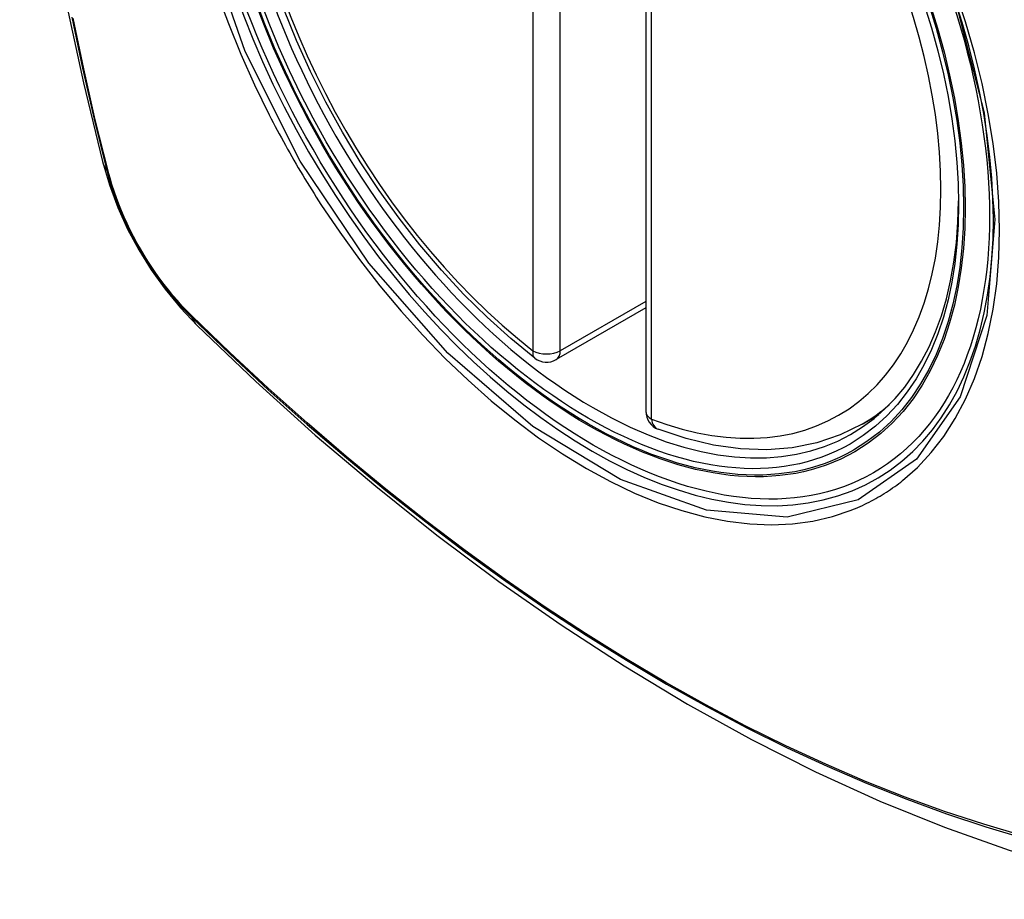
# Model space of a CAD drawing. Header units: inches. Extents: x 327.4 to 387.5, y 121.2 to 187.
# Tile 59 of 73: x 374.663 to 375.265, y 151.261 to 151.798. Entities that reach past the tile are written whole.
import ezdxf

# ---------------------------------------------------------------- set-up
doc = ezdxf.new("R2010")
doc.units = ezdxf.units.IN
doc.header["$MEASUREMENT"] = 0
doc.layers.add('Visible Edges(ANSI)', color=7, linetype='Continuous', lineweight=25)
doc.layers.add('Visible Tangent Edges(ANSI)', color=7, linetype='Continuous', lineweight=25)

msp = doc.modelspace()

# ---------------------------------------------------------------- linework, layer by layer
at = {"layer": 'Visible Edges(ANSI)'}
for p, q in [((375.0458, 152.0436), (375.0458, 151.55893)), ((375.0458, 151.62205), (374.99113, 151.59049)), ((375.17792, 151.5511), (375.18819, 151.55703))]:
    msp.add_line(p, q, dxfattribs=at)
at = {"layer": 'Visible Edges(ANSI)', "flags": 128}
for points in [[(374.71754, 152.4186), (374.7047, 152.38054), (374.69364, 152.34136), (374.68434, 152.30112), (374.67678, 152.2599), (374.67094, 152.21777), (374.66679, 152.17477), (374.66432, 152.13097), (374.6635, 152.08645), (374.66431, 152.04125), (374.66674, 151.99544), (374.67076, 151.94909), (374.67635, 151.90225), (374.6835, 151.855), (374.69218, 151.8074), (374.70237, 151.75953), (374.71405, 151.71144)], [(374.97799, 151.59139), (374.9633, 151.6034), (374.94888, 151.61638), (374.9348, 151.63029), (374.92112, 151.64505), (374.90788, 151.66061), (374.89516, 151.67689), (374.88301, 151.69382), (374.87147, 151.71132), (374.8606, 151.72932), (374.85045, 151.74773), (374.84106, 151.76647), (374.83248, 151.78546), (374.82475, 151.80462)], [(374.71405, 151.71144), (374.71829, 151.69715), (374.72343, 151.68342), (374.72942, 151.67022), (374.73622, 151.6575), (374.74384, 151.64525), (374.75228, 151.63346), (374.76159, 151.62215), (374.77185, 151.61133)], [(374.77185, 151.61133), (374.80766, 151.57717), (374.84402, 151.54441), (374.8809, 151.51309), (374.91825, 151.48328), (374.95601, 151.45501), (374.99415, 151.42836), (375.0326, 151.40335), (375.07134, 151.38005), (375.11031, 151.35849), (375.14947, 151.33874), (375.18878, 151.32083), (375.2282, 151.30482), (375.26768, 151.29076), (375.30717, 151.27869), (375.34663, 151.26868), (375.38601, 151.26077)], [(375.17792, 151.5511), (375.16451, 151.54451), (375.15024, 151.53969), (375.13524, 151.53666), (375.11965, 151.53544), (375.10357, 151.53599), (375.08711, 151.53827), (375.07037, 151.54225), (375.05343, 151.54788)]]:
    msp.add_lwpolyline(points, dxfattribs=at)
at = {"layer": 'Visible Edges(ANSI)'}
for centre, start, end in [((374.98523, 151.60072), 232.17173, 300), ((375.05761, 151.55893), 180, 249.28185)]:
    msp.add_arc(centre, 0.01181, start, end, dxfattribs=at)
msp.add_ellipse((375.01063, 151.81593), major_axis=(-0.15994, 0.27703), ratio=0.57735, dxfattribs=at)
msp.add_ellipse((375.01411, 151.81794), major_axis=(0.15748, -0.27276), ratio=0.57735, start_param=2.363977, end_param=7.060801, dxfattribs=at)
at = {"layer": 'Visible Tangent Edges(ANSI)'}
for p, q in [((374.97688, 152.08057), (374.97688, 151.5959)), ((374.99358, 151.5959), (374.99358, 152.08057)), ((375.04926, 151.55411), (375.04926, 152.03878)), ((374.71757, 151.70532), (374.71745, 151.70577)), ((375.0458, 151.62604), (374.99358, 151.5959)), ((374.76864, 151.61711), (374.76831, 151.61744))]:
    msp.add_line(p, q, dxfattribs=at)
at = {"layer": 'Visible Tangent Edges(ANSI)', "flags": 128}
for points in [[(375.23476, 151.80974), (375.25249, 151.74124), (375.25903, 151.67609), (375.2541, 151.61744), (375.23783, 151.56781), (375.21121, 151.52966), (375.17541, 151.50478), (375.13206, 151.49423), (375.08292, 151.49843), (375.03037, 151.51718), (374.97682, 151.54968), (374.92484, 151.59435), (374.87671, 151.64928), (374.83485, 151.71164), (374.80123, 151.77872), (374.7771, 151.8478)], [(374.78397, 151.81469), (374.79091, 151.79577), (374.79857, 151.77697), (374.80691, 151.75834), (374.81593, 151.73992)], [(375.20265, 151.51664), (375.21173, 151.52464), (375.22012, 151.53362), (375.2278, 151.54353), (375.23477, 151.55441), (375.24099, 151.56621), (375.24645, 151.57886), (375.25111, 151.59229), (375.25495, 151.60644), (375.25794, 151.62126), (375.26007, 151.63672), (375.26136, 151.65285), (375.26179, 151.66957), (375.26137, 151.68679), (375.26008, 151.70443), (375.25794, 151.7224), (375.25495, 151.74068), (375.25113, 151.7592), (375.24649, 151.77791), (375.24105, 151.79675), (375.23482, 151.81567)], [(374.69537, 151.79957), (374.70181, 151.76854), (374.70892, 151.73734), (374.71667, 151.70601)], [(374.71745, 151.70577), (374.70968, 151.73703), (374.70257, 151.76816), (374.6961, 151.79913)], [(374.81593, 151.73992), (374.81712, 151.73759), (374.81833, 151.73526), (374.81955, 151.73293), (374.82078, 151.73061), (374.82202, 151.7283), (374.82327, 151.72599), (374.82453, 151.72368), (374.8258, 151.72138), (374.82708, 151.71908), (374.82837, 151.71679), (374.82967, 151.7145), (374.83098, 151.71222), (374.8323, 151.70995), (374.83363, 151.70768), (374.83497, 151.70541), (374.83632, 151.70316), (374.83767, 151.7009), (374.83904, 151.69866), (374.84042, 151.69642), (374.84181, 151.69418), (374.84321, 151.69196), (374.84461, 151.68974), (374.84603, 151.68752), (374.84745, 151.68531)], [(374.71667, 151.70601), (374.71777, 151.70196), (374.71897, 151.6979), (374.72028, 151.69383), (374.7217, 151.68976), (374.72323, 151.68568), (374.72485, 151.68162), (374.72658, 151.67757), (374.72841, 151.67354), (374.73033, 151.66954), (374.73235, 151.66557), (374.73445, 151.66163), (374.73664, 151.65774), (374.73892, 151.6539), (374.74127, 151.65011), (374.7437, 151.64638), (374.74621, 151.64271), (374.74879, 151.63912), (374.75143, 151.6356), (374.75414, 151.63216), (374.7569, 151.6288), (374.75972, 151.62553), (374.76258, 151.62236), (374.7655, 151.61929), (374.76846, 151.61632)], [(374.76831, 151.61744), (374.76541, 151.62037), (374.76256, 151.6234), (374.75976, 151.62652), (374.757, 151.62973), (374.7543, 151.63303), (374.75166, 151.6364), (374.74908, 151.63985), (374.74656, 151.64337), (374.74412, 151.64696), (374.74174, 151.65061), (374.73944, 151.65431), (374.73721, 151.65807), (374.73507, 151.66188), (374.73301, 151.66572), (374.73104, 151.66961), (374.72916, 151.67352), (374.72736, 151.67746), (374.72567, 151.68142), (374.72406, 151.68539), (374.72256, 151.68938), (374.72116, 151.69337), (374.71986, 151.69736), (374.71866, 151.70134), (374.71757, 151.70532)], [(374.84745, 151.68531), (374.85893, 151.66826), (374.87094, 151.65167), (374.88343, 151.63561), (374.89635, 151.62013), (374.90967, 151.6053), (374.92332, 151.59118), (374.93726, 151.57782), (374.95143, 151.56528), (374.96578, 151.55359), (374.98029, 151.54277), (374.9949, 151.53287), (375.00957, 151.52391), (375.02426, 151.51593), (375.03888, 151.50898), (375.05338, 151.50307), (375.06772, 151.49822), (375.08186, 151.49443), (375.09574, 151.49173), (375.10933, 151.49011), (375.12258, 151.48959), (375.13543, 151.49018), (375.14782, 151.49186), (375.15973, 151.49462), (375.17113, 151.49844)], [(374.76846, 151.61632), (374.79174, 151.59391), (374.81527, 151.5721), (374.83903, 151.55091), (374.86299, 151.53037), (374.88712, 151.51051), (374.9114, 151.49135), (374.93579, 151.47291), (374.96027, 151.45521), (374.98481, 151.43828), (375.00937, 151.42213), (375.03393, 151.40678), (375.05849, 151.39223), (375.08304, 151.37847), (375.10758, 151.3655), (375.13209, 151.35335), (375.15655, 151.34201), (375.18093, 151.33151), (375.20519, 151.32185), (375.22933, 151.31304), (375.25335, 151.30508), (375.27721, 151.29798)], [(375.27595, 151.29956), (375.25219, 151.30659), (375.22827, 151.31447), (375.20421, 151.32321), (375.18004, 151.3328), (375.15574, 151.34324), (375.13136, 151.35452), (375.10692, 151.36662), (375.08244, 151.37954), (375.05796, 151.39326), (375.03346, 151.40778), (375.00896, 151.4231), (374.98445, 151.43923), (374.95997, 151.45614), (374.93554, 151.47382), (374.9112, 151.49225), (374.88698, 151.5114), (374.86291, 151.53125), (374.83901, 151.55177), (374.81532, 151.57294), (374.79186, 151.59473), (374.76864, 151.61711)], [(375.17113, 151.49844), (375.17254, 151.49901), (375.17395, 151.49959), (375.17535, 151.50019), (375.17674, 151.5008), (375.17813, 151.50143), (375.1795, 151.50208), (375.18087, 151.50275), (375.18222, 151.50343), (375.18357, 151.50413), (375.18491, 151.50485), (375.18624, 151.50558), (375.18755, 151.50634), (375.18887, 151.5071), (375.19017, 151.50789), (375.19146, 151.50869), (375.19274, 151.50951), (375.19401, 151.51034), (375.19528, 151.51119), (375.19653, 151.51206), (375.19778, 151.51294), (375.19901, 151.51384), (375.20023, 151.51476), (375.20145, 151.51569), (375.20265, 151.51664)]]:
    msp.add_lwpolyline(points, dxfattribs=at)
at = {"layer": 'Visible Tangent Edges(ANSI)'}
for centre, major_axis, ratio, start_param, end_param in [((375.01312, 151.81737), (-0.17318, 0.29996), 0.57735, 5.05527, 10.652693), ((375.01307, 151.81734), (-0.15059, 0.26083), 0.57735, 5.66855, 8.468616), ((375.01307, 151.81734), (0.15059, -0.26083), 0.57735, 5.66855, 8.468616), ((374.82843, 151.74091), (-0.11437, -0.02947), 0.354513, 0, 0.141666), ((374.72599, 151.70892), (-0.00953, -0.00245), 0.359305, 0.141946, 0.405653), ((374.77563, 151.62293), (-0.00689, -0.00703), 0.359305, 5.877532, 6.141239), ((374.85456, 151.69565), (-0.08271, -0.08432), 0.354513, 6.141519, 6.283185), ((374.98523, 151.60072), (-0.00724, -0.00933), 0.470841, 5.569756, 6.283185), ((374.98523, 151.60072), (0.01181, 0), 0.57735, 3.926991, 5.497787), ((374.98523, 151.60072), (0.00591, -0.01023), 0.57735, 0, 0.785398), ((375.05761, 151.55893), (-0.01181, 0), 0.57735, 0, 0.785398), ((375.02142, 151.82216), (0.1565, -0.27106), 0.57735, 0, 0.111997), ((375.05761, 151.55893), (-0.00418, -0.01105), 0.667065, 5.396522, 6.283185)]:
    msp.add_ellipse(centre, major_axis=major_axis, ratio=ratio, start_param=start_param, end_param=end_param, dxfattribs=at)
for centre, major_axis in [((375.01371, 151.81771), (0.17111, -0.29637)), ((375.01074, 151.81599), (-0.1627, 0.2818)), ((375.01063, 151.81593), (0.1621, -0.28076))]:
    msp.add_ellipse(centre, major_axis=major_axis, ratio=0.57735, dxfattribs=at)

doc.saveas('drawing.dxf')
